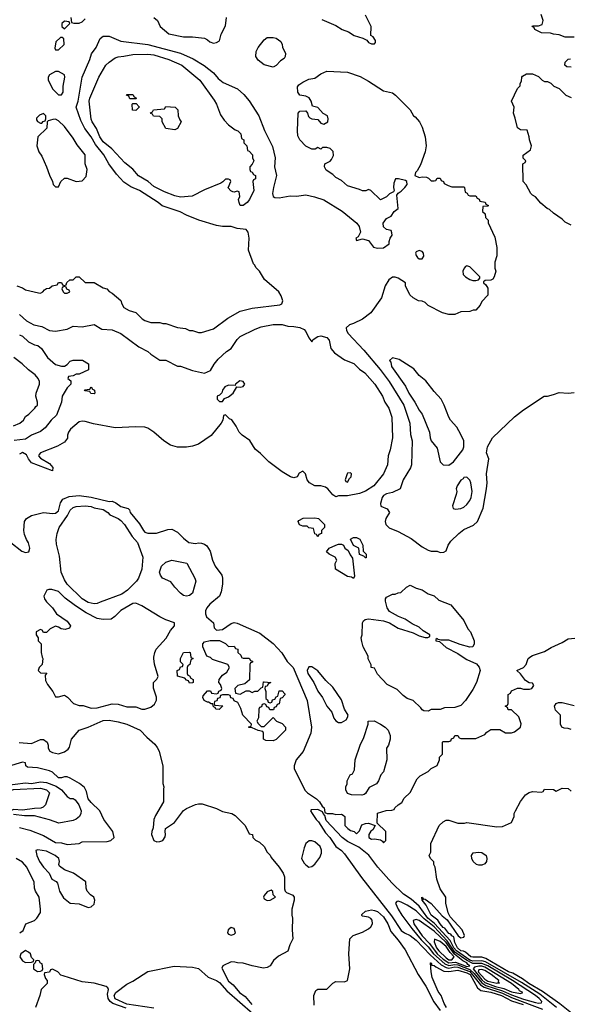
# Model space of a CAD drawing. Header units: inches. Extents: x 1793389 to 1900389, y 320802 to 470796.
# Tile 223 of 256: x 1845591 to 1849284, y 377671 to 384276. Entities that reach past the tile are written whole.
import ezdxf

# ---------------------------------------------------------------- set-up
doc = ezdxf.new("R2010")
doc.units = ezdxf.units.IN
doc.header["$MEASUREMENT"] = 0
doc.layers.add('B8347', color=7, linetype='Continuous')
doc.layers.add('B8348', color=7, linetype='Continuous')

msp = doc.modelspace()

# ---------------------------------------------------------------- linework, layer by layer
at = {"layer": 'B8347', "color": 2}
for points, elevation in [([(1845742, 380000), (1845744.7, 379990), (1845742, 379950), (1845722, 379930), (1845714, 379910), (1845730, 379894), (1845771.6, 379891.6), (1845762, 379878), (1845763.6, 379843.6), (1845776.9, 379816.9), (1845812, 379770), (1845830, 379734), (1845850, 379734), (1845890, 379744.7), (1845910.7, 379730.7), (1845952, 379690), (1845990, 379676), (1846015.3, 379675.3), (1846070, 379658), (1846110, 379658.8), (1846210, 379687.3), (1846250, 379684), (1846310, 379667.3), (1846370, 379666), (1846410, 379651.3), (1846430, 379651.3), (1846470, 379664.7), (1846494.6, 379685.4), (1846508.9, 379711.1), (1846508.7, 379731.3), (1846489, 379791), (1846488.7, 379830), (1846510, 379852), (1846519, 379870), (1846493.8, 379953.8), (1846489.6, 379990), (1846491.2, 380000)], 238), ([(1846737.8, 380000), (1846738, 379998), (1846754, 379990), (1846738, 379982), (1846732, 379950), (1846718, 379942), (1846714, 379930), (1846714, 379890), (1846718, 379878), (1846730, 379874), (1846738, 379858), (1846754, 379850), (1846754, 379830), (1846750, 379828), (1846730, 379826), (1846722, 379842), (1846710, 379846), (1846698, 379858), (1846648, 379872), (1846646, 379910), (1846662, 379918), (1846670, 379934), (1846682, 379938), (1846686, 379950), (1846668.4, 379968.4), (1846668, 379990), (1846673.2, 380000)], 234), ([(1847077.3, 380000), (1847078, 379998), (1847090, 379994), (1847130, 379994), (1847138, 379978), (1847152.7, 379972.7), (1847152.7, 379967.3), (1847138, 379962), (1847134, 379950), (1847132.7, 379847.3), (1847099.6, 379820.4), (1847054, 379810), (1847034, 379790), (1847038, 379758), (1847070, 379752), (1847110, 379774), (1847130, 379774), (1847150, 379762), (1847168, 379772), (1847187.3, 379772.7), (1847210, 379794), (1847222, 379798), (1847226, 379834), (1847230, 379834), (1847274, 379830), (1847258, 379822), (1847250, 379806), (1847238, 379802), (1847234, 379790), (1847242, 379770), (1847242, 379722), (1847252.7, 379712.7), (1847258, 379698), (1847270, 379694), (1847282, 379698), (1847287.3, 379712.7), (1847302, 379718), (1847310, 379734), (1847322, 379738), (1847330, 379774), (1847350, 379774), (1847370, 379754), (1847370, 379746), (1847350, 379726), (1847338, 379722), (1847330, 379686), (1847318, 379682), (1847310, 379666), (1847298, 379662), (1847292.7, 379647.3), (1847267.3, 379647.3), (1847262, 379662), (1847247.3, 379667.3), (1847242, 379682), (1847230, 379686), (1847218, 379682), (1847212.7, 379667.3), (1847198, 379662), (1847194, 379650), (1847192.7, 379592.7), (1847182, 379570), (1847190, 379554), (1847210, 379534), (1847230, 379534), (1847290, 379594), (1847314, 379570), (1847350, 379554), (1847374, 379530), (1847374, 379510), (1847310, 379448), (1847290, 379438), (1847240.4, 379440.4), (1847226, 379450), (1847226, 379490), (1847222, 379502), (1847190, 379508), (1847150, 379526), (1847127.3, 379527.3), (1847127.3, 379532.7), (1847142, 379538), (1847146, 379550), (1847088, 379610), (1847074.6, 379654.6), (1847054.6, 379694.6), (1847030, 379706), (1847022, 379722), (1847007.3, 379727.3), (1847002, 379742), (1846990, 379746), (1846950, 379746), (1846938, 379742), (1846932.7, 379727.3), (1846918, 379722), (1846912.7, 379707.3), (1846898, 379702), (1846894, 379690), (1846898, 379678), (1846952.7, 379672.7), (1846928.7, 379648.7), (1846906, 379650), (1846902, 379662), (1846890, 379666), (1846886, 379686), (1846874, 379686), (1846858, 379698), (1846850, 379698), (1846828.7, 379710), (1846818, 379730), (1846820.4, 379739.6), (1846850, 379774), (1846870, 379774), (1846878, 379758), (1846910, 379754), (1846922, 379758), (1846927.3, 379772.7), (1846942, 379778), (1846946, 379790), (1846936.4, 379816.4), (1846926, 379830), (1846928, 379850), (1846950, 379878), (1846980.4, 379899.6), (1846998, 379930), (1846986, 379950), (1846884, 379984), (1846870, 379998), (1846864, 380000)], 234), ([(1847365.6, 380000), (1847384, 379970), (1847424.9, 379930), (1847519.3, 379710), (1847548.2, 379530), (1847544, 379490), (1847492.8, 379367.2), (1847446, 379310), (1847431.3, 379270), (1847431.3, 379250), (1847506.4, 379106.4), (1847522, 379090), (1847582, 379050), (1847602, 379030), (1847619.6, 378999.6), (1847632, 378990), (1847638, 378958), (1847652, 378952), (1847688.9, 378951.1), (1847710, 378944.7), (1847750, 378946), (1847761, 378941), (1847770.6, 378930.6), (1847771.3, 378870), (1847790.7, 378850.7), (1847810, 378838), (1847834, 378830), (1847850, 378814), (1847870, 378834), (1847885.6, 378874.4), (1847910, 378884.7), (1847930, 378886), (1847974, 378870), (1847958.8, 378841.2), (1847946.8, 378833.2), (1847932, 378810), (1847932, 378790), (1847950, 378778), (1847970, 378781), (1848010, 378774), (1848024.7, 378764.7), (1848030, 378754), (1848046, 378770), (1848046, 378830), (1847987.3, 378887.3), (1847990, 378954), (1848048.9, 378971.1), (1848087.3, 378972.7), (1848102, 378978), (1848106, 378990), (1848128, 379010), (1848154.6, 379025.4), (1848170, 379054), (1848208.7, 379091.3), (1848256.4, 379183.6), (1848276.4, 379203.6), (1848330, 379232), (1848350, 379252), (1848390, 379274), (1848406, 379310), (1848406, 379330), (1848426, 379350), (1848426, 379430), (1848430, 379434), (1848470, 379434), (1848482, 379438), (1848487.3, 379452.7), (1848502, 379458), (1848510, 379474), (1848530, 379474), (1848538, 379458), (1848550, 379454), (1848650, 379454), (1848710, 379482), (1848723.1, 379496.9), (1848750, 379514), (1848810, 379514), (1848850, 379492), (1848890, 379492), (1848910, 379498), (1848948.7, 379530), (1848953.6, 379553.6), (1848939, 379599), (1848890, 379646), (1848867.3, 379647.3), (1848862, 379662), (1848846, 379670), (1848862, 379678), (1848866, 379690), (1848866, 379750), (1848882, 379758), (1848890, 379774), (1848930, 379791.3), (1848950, 379791.3), (1848970, 379784.7), (1849010, 379784.7), (1849026, 379790), (1849038, 379810), (1849030, 379826), (1849008.4, 379828.4), (1848983.1, 379843.1), (1848950, 379888), (1848926, 379910), (1848968.9, 379931.1), (1848988, 379950), (1849002, 379990), (1849010, 379998), (1849013, 380000)], 238), ([(1848566, 380000), (1848590, 379984), (1848654.6, 379954.6), (1848673.2, 379933.2), (1848678.8, 379910), (1848654, 379830), (1848630, 379782), (1848581, 379710), (1848550, 379675.3), (1848510, 379662), (1848439.6, 379660.4), (1848410, 379648), (1848350, 379648), (1848330, 379638), (1848300.4, 379640.4), (1848290, 379646), (1848280.4, 379660.4), (1848228.9, 379708.9), (1848190, 379722), (1848162, 379742), (1848123.1, 379783.1), (1848056.4, 379816.4), (1847990, 379886), (1847970, 379926), (1847948, 379930), (1847947.3, 379947.3), (1847928.4, 379988.4), (1847927.7, 380000)], 238), ([(1849290, 379515.3), (1849270, 379522), (1849243.1, 379523.1), (1849228, 379530), (1849218, 379550), (1849218, 379610), (1849184.7, 379644.7), (1849178, 379670), (1849188, 379690), (1849203.7, 379696.3), (1849230, 379695.5), (1849310, 379675.8)], 234), ([(1845587.1, 379427.1), (1845670, 379421), (1845730, 379446.8), (1845750, 379446.8), (1845774.8, 379430), (1845781, 379410), (1845781, 379390), (1845792, 379370), (1845810, 379361), (1845850, 379351.3), (1845890, 379364.7), (1845916.5, 379383.5), (1845924.7, 379395.3), (1845939, 379450), (1845989, 379510), (1846050, 379530.4), (1846150, 379574), (1846190, 379577.3), (1846250, 379566.8), (1846310, 379550.7), (1846398, 379510), (1846442.5, 379462.5), (1846495.9, 379415.9), (1846513.7, 379393.7), (1846526, 379370), (1846551.6, 379268.4), (1846551.6, 379151.6), (1846558, 379130), (1846554, 379114), (1846554, 379030), (1846502, 378938), (1846491.3, 378910), (1846485.4, 378854.6), (1846476, 378830), (1846474.8, 378810), (1846490.8, 378770.8), (1846510, 378761), (1846530, 378762.8), (1846550, 378771), (1846566.3, 378793.7), (1846569.3, 378810), (1846565.2, 378830), (1846569.4, 378850.6), (1846629, 378890), (1846689.4, 378970.6), (1846710, 378984.7), (1846770, 379011), (1846790, 379016), (1846815.3, 379015.3), (1846910, 378984.7), (1846950, 378964.7), (1847014, 378950), (1847036.9, 378936.9), (1847102, 378870), (1847130, 378814), (1847152, 378810), (1847154, 378790), (1847171.6, 378771.6), (1847199.8, 378759.8), (1847231.3, 378730), (1847251.1, 378691.1), (1847270, 378672), (1847276.9, 378656.9), (1847330, 378592), (1847358, 378550), (1847366, 378526), (1847366, 378446), (1847371.1, 378431.1), (1847381, 378421), (1847423.6, 378403.6), (1847430.9, 378390.9), (1847431, 378370), (1847416, 378310), (1847416, 378270), (1847421, 378250), (1847418, 378170), (1847422, 378110), (1847402, 378070), (1847390, 378028), (1847325.4, 377994.6), (1847294, 377966), (1847270.5, 377929.5), (1847250, 377919), (1847225.4, 377914.6), (1847149.2, 377929.2), (1847090, 377948), (1847051.6, 377948.4), (1847034.6, 377954.6), (1847010, 377955.3), (1846954, 377930), (1846945.4, 377914.6), (1846990, 377827.3), (1847021.4, 377801.4), (1847065.5, 377750), (1847102.9, 377722.9), (1847148.4, 377670)], 234), ([(1845590, 378857), (1845659.1, 378839.1), (1845750, 378804.5), (1845830, 378756), (1845870, 378753.2), (1845910, 378744), (1845990, 378749), (1846010, 378762), (1846176.8, 378763.2), (1846202, 378770), (1846224.7, 378790), (1846214.8, 378830), (1846154.8, 378910), (1846128.4, 378968.4), (1846070, 379024), (1846050.7, 379050), (1846038, 379098), (1846024.9, 379124.9), (1845992.2, 379152.2), (1845928.3, 379188.3), (1845910, 379196.3), (1845890, 379198), (1845870, 379190.7), (1845850, 379190.8), (1845810, 379227.3), (1845790, 379237.3), (1845710, 379258), (1845642.8, 379262.8), (1845631.3, 379271.3), (1845630, 379292), (1845610, 379296), (1845512.9, 379267.1)], 230), ([(1845490, 379138.8), (1845630, 379156.5), (1845670, 379153.4), (1845730, 379163.6), (1845770, 379159), (1845835.3, 379135.3), (1845870.2, 379110.2), (1845910, 379064.9), (1845930, 379050.6), (1845950, 379050.6), (1845963.1, 379043.1), (1845988.2, 379010), (1846002.8, 378970), (1846001, 378950), (1845991.3, 378930), (1845970, 378914), (1845950, 378905.2), (1845853.7, 378886.3), (1845790, 378909.2), (1845690, 378936.3), (1845623.6, 378936.4), (1845550, 378944.8)], 226), ([(1849292.3, 377612.3), (1849214.4, 377674.4), (1849096.5, 377756.5), (1849006.2, 377810), (1848963, 377843), (1848899, 377879.1), (1848869.7, 377890), (1848717.9, 377977.9), (1848690, 377986.6), (1848630, 377986.3), (1848616, 377990), (1848579.9, 378019.9), (1848567.2, 378027.2), (1848548.8, 378030), (1848526, 378050), (1848510, 378086), (1848503.2, 378123.2), (1848490, 378129.6), (1848482, 378142), (1848470, 378146.6), (1848442, 378182), (1848430, 378187.4), (1848409.8, 378210), (1848395.4, 378235.4), (1848349.8, 378270), (1848316.3, 378336.3), (1848289.4, 378370), (1848288, 378390), (1848294, 378386), (1848294, 378374), (1848301.2, 378378.8), (1848310, 378377.3), (1848350, 378347.3), (1848423.8, 378263.8), (1848457.3, 378237.3), (1848532, 378130), (1848550, 378118), (1848570, 378122), (1848573.6, 378133.6), (1848558, 378170), (1848479, 378259), (1848465.2, 378285.2), (1848449.3, 378349.3), (1848448, 378390), (1848410, 378446), (1848388.7, 378510), (1848378, 378590), (1848368, 378610), (1848367.3, 378627.3), (1848346, 378650), (1848338, 378670), (1848347.3, 378692.7), (1848349.2, 378750), (1848405.2, 378870), (1848430, 378896), (1848450, 378906), (1848470, 378906), (1848530, 378886.8), (1848573.2, 378886.8), (1848590, 378891.3), (1848790, 378861), (1848830, 378864.7), (1848888.4, 378891.6), (1848908, 378930), (1848908, 378950), (1848915.3, 378970), (1848949.1, 379030.9), (1848983.1, 379076.9), (1849008.4, 379091.6), (1849030, 379098), (1849090, 379094), (1849102, 379098), (1849110, 379114), (1849170, 379112), (1849190, 379102), (1849230, 379122), (1849270, 379118), (1849290, 379102)], 234), ([(1849190.9, 377650), (1849078.3, 377738.3), (1848956.5, 377816.5), (1848715.2, 377955.2), (1848690, 377963.4), (1848630, 377961.2), (1848610, 377967.4), (1848519.4, 378030), (1848502.8, 378050), (1848478.3, 378098.3), (1848373.8, 378213.8), (1848328.3, 378250), (1848270, 378328.6), (1848215.4, 378375.4), (1848166, 378410), (1848085.9, 378485.9), (1847992.7, 378590), (1847932.1, 378672.1), (1847865.6, 378725.6), (1847790, 378762.7), (1847754, 378790), (1847645.2, 378905.2), (1847638, 378938), (1847626, 378950), (1847622, 378962), (1847590, 378978), (1847544.7, 378975.3), (1847542, 378970), (1847552, 378950), (1847578, 378910), (1847594.8, 378894.8), (1847641.4, 378821.4), (1847670.8, 378790.8), (1847710.6, 378730.6), (1847750, 378702.8), (1847770, 378681), (1847882.3, 378522.3), (1848083.6, 378263.6), (1848150, 378166.8), (1848170.6, 378150.6), (1848210, 378133.4), (1848250, 378101.7), (1848343.5, 378003.5), (1848416.9, 377936.9), (1848450, 377917.8), (1848470, 377914.4), (1848510, 377921.7), (1848530, 377920.3), (1848610, 377890.1), (1848681, 377801), (1848705.1, 377785.1), (1848830, 377745.7), (1848890, 377716.2), (1849098.1, 377638.1)], 238), ([(1845590.4, 378149.6), (1845614.6, 378165.4), (1845630.8, 378210), (1845690, 378234), (1845706, 378250), (1845730, 378288), (1845731, 378310), (1845720.7, 378390), (1845697.3, 378430), (1845690.7, 378450), (1845686.8, 378490), (1845639.1, 378590), (1845610, 378624), (1845566.8, 378650)], 230), ([(1847565.2, 377665.2), (1847564, 377730), (1847576.4, 377763.6), (1847590, 377772), (1847650, 377772), (1847690, 377812), (1847710, 377824.7), (1847770, 377821), (1847789, 377831), (1847804, 377910), (1847797.2, 378010), (1847804, 378110), (1847826.8, 378133.2), (1847890, 378154.9), (1847930, 378176.5), (1847946, 378190), (1847956.3, 378210), (1847954.5, 378234.5), (1847946.2, 378246.2), (1847930, 378256), (1847890, 378262), (1847886, 378266), (1847886.3, 378273.7), (1847910, 378296), (1847950, 378304.7), (1847970, 378301), (1847990, 378294), (1848030, 378258.4), (1848059.5, 378210), (1848079, 378159), (1848130, 378102.4), (1848175.9, 378035.9), (1848264.2, 377870), (1848313.6, 377793.6), (1848367.6, 377687.6), (1848410.4, 377630.4)], 234), ([(1848452.8, 377650), (1848436.6, 377676.6), (1848416.9, 377730), (1848397.8, 377757.8), (1848358, 377850), (1848349.7, 377890), (1848346, 377950), (1848350.4, 377950), (1848354.4, 377934.4), (1848370, 377932.4), (1848381.8, 377921.8), (1848434.5, 377894.5), (1848470, 377891.4), (1848530, 377901.1), (1848590, 377882.2), (1848611.5, 377870), (1848661.4, 377781.4), (1848684.4, 377764.4), (1848750, 377752.8), (1848823.1, 377730), (1848890, 377694.4), (1848967.6, 377670)], 234), ([(1846305, 377645), (1846216.3, 377676.3), (1846196.4, 377690), (1846183.1, 377710), (1846180.1, 377739.9), (1846186, 377770), (1846181.2, 377781.2), (1846169.5, 377789.5), (1846090, 377812.7), (1846010, 377821.2), (1845882, 377862), (1845867.3, 377867.3), (1845846, 377890), (1845810, 377906), (1845798, 377902), (1845790, 377886), (1845758, 377882), (1845754, 377870), (1845763.6, 377843.6), (1845774, 377830), (1845774, 377810), (1845734, 377770), (1845726, 377730), (1845697.3, 377650)], 234), ([(1846490, 377644.5), (1846310, 377671.8), (1846230, 377707.7), (1846223.1, 377730), (1846235.8, 377750), (1846310, 377806.5), (1846350, 377826.9), (1846450, 377890.3), (1846626.4, 377926.4), (1846750, 377920.5), (1846790, 377910.8), (1846854.2, 377854.2), (1846910, 377831.7), (1846930, 377818), (1846980.5, 377760.5), (1847153.7, 377610)], 230)]:
    msp.add_lwpolyline(points, dxfattribs=dict(at, elevation=elevation))
for points, elevation in [([(1847550, 379936), (1847530, 379934), (1847518.8, 379910), (1847524, 379890), (1847562.8, 379830), (1847590, 379771.3), (1847621, 379730), (1847651.3, 379670), (1847684.7, 379630), (1847698, 379590), (1847710, 379572), (1847730, 379562), (1847750, 379562), (1847780.4, 379579.6), (1847790, 379594), (1847793.2, 379610), (1847768.7, 379650), (1847750, 379714), (1847690, 379799.3), (1847643.3, 379843.3), (1847590, 379909.2)], 242), ([(1847885.4, 379074.6), (1847815.3, 379075.3), (1847790, 379086), (1847778, 379110), (1847778, 379130), (1847788, 379150), (1847788, 379170), (1847808, 379210), (1847822, 379218), (1847836, 379244), (1847840.9, 379310), (1847874, 379410), (1847899.3, 379460.7), (1847928.7, 379550), (1847928, 379570), (1847967.3, 379572.7), (1848010, 379551.3), (1848042, 379530), (1848062, 379510), (1848075.3, 379475.3), (1848076, 379450), (1848064.7, 379410), (1848051.6, 379388.4), (1848052, 379310), (1848031.3, 379230), (1848012, 379210), (1847998, 379170), (1847984.7, 379150), (1847935.3, 379124.7), (1847910, 379086), (1847902, 379078)], 238), ([(1845610, 378972.9), (1845550, 378978.2), (1845390, 378905.5), (1845365.7, 378905.7), (1845347.6, 378927.6), (1845365.1, 378970), (1845443.9, 379056.1), (1845510, 379098.5), (1845550, 379111), (1845730, 379120.3), (1845770.8, 379110), (1845790.6, 379090), (1845763.1, 379010), (1845747.4, 378992.6), (1845732.7, 378987.2), (1845690, 378985.6)], 222), ([(1847550, 378768.7), (1847531.6, 378768.4), (1847510.9, 378749.1), (1847498.8, 378721.2), (1847481, 378650), (1847498, 378618), (1847510, 378606), (1847530, 378591), (1847550, 378596), (1847570, 378611), (1847603.7, 378656.3), (1847614.6, 378685.4), (1847614.6, 378705.4), (1847605.2, 378730), (1847570, 378762)], 238), ([(1845711.6, 378708.4), (1845698, 378702), (1845704.9, 378670), (1845723.8, 378630), (1845750.6, 378590), (1845787.3, 378550), (1845806, 378510), (1845835.3, 378495.3), (1845843.5, 378483.5), (1845857.6, 378430), (1845884.4, 378384.4), (1845930, 378350.7), (1845990, 378346), (1846050, 378321), (1846070, 378326), (1846090, 378342), (1846095.3, 378370), (1846088, 378390), (1846065.6, 378405.6), (1846044, 378430), (1846037.2, 378450), (1846033.2, 378493.2), (1845951.5, 378551.5), (1845890, 378573.2), (1845858.6, 378598.6), (1845852.7, 378610), (1845858, 378630), (1845852, 378650), (1845829.2, 378670), (1845770, 378698.4)], 234), ([(1848670, 378603.7), (1848655.3, 378610), (1848633.2, 378630), (1848623.7, 378650), (1848621.2, 378670), (1848632.9, 378687.1), (1848667.5, 378692.5), (1848690, 378690.5), (1848718.8, 378670), (1848724.9, 378650), (1848720.5, 378630), (1848710, 378613.2), (1848690, 378603.7)], 230), ([(1847277.2, 378437.2), (1847250, 378426), (1847230, 378402), (1847225.5, 378390), (1847230, 378378), (1847250, 378366.8), (1847270, 378370.8), (1847306, 378390), (1847290, 378406), (1847288.9, 378428.9)], 234), ([(1848130, 378362.7), (1848119.6, 378360.4), (1848111, 378350), (1848128.7, 378310), (1848154, 378270), (1848219.7, 378179.7), (1848283.8, 378103.8), (1848330, 378057.4), (1848366.1, 378010), (1848442.3, 377942.3), (1848470, 377931.8), (1848510, 377938.1), (1848530, 377935.4), (1848610, 377904.4), (1848638.3, 377878.3), (1848690, 377814.6), (1848717.2, 377797.2), (1848830, 377761.2), (1848890, 377733.8), (1848970, 377705.9), (1849050, 377682.3), (1849070, 377678.3), (1849090, 377681), (1849092.8, 377690), (1849075.6, 377710), (1849049.7, 377730), (1848895.9, 377830), (1848730, 377929.4), (1848690, 377945.2), (1848630, 377943.9), (1848586.5, 377966.5), (1848510, 378021.7), (1848457.7, 378097.7), (1848370, 378190.5), (1848303.5, 378243.5), (1848250, 378297.7), (1848190, 378336.9), (1848150, 378355.6)], 242), ([(1848250, 378240.5), (1848230, 378234), (1848235.3, 378210), (1848291.1, 378130), (1848339.3, 378079.3), (1848390, 378010.1), (1848430, 377973.2), (1848470, 377948.8), (1848513.7, 377953.7), (1848590, 377924.9), (1848609.7, 377930), (1848597.3, 377937.3), (1848589.8, 377950), (1848563.8, 377963.8), (1848507.4, 378007.4), (1848450, 378084.9), (1848370, 378162.3), (1848270, 378233.5)], 246), ([(1847010, 378186), (1846988.2, 378171.8), (1846984.9, 378150), (1846990, 378141), (1847010, 378134), (1847030, 378140.7), (1847037, 378150), (1847030, 378179)], 234), ([(1848372.7, 378107.3), (1848370.7, 378089.3), (1848386.7, 378050), (1848401.5, 378030), (1848450, 377981.9), (1848470, 377969.1), (1848490, 377969.6), (1848503.7, 377990), (1848477.8, 378017.9), (1848450, 378059), (1848410, 378091.4)], 250), ([(1845630, 378033.2), (1845598, 378010), (1845592, 377990), (1845610, 377962), (1845630, 377952), (1845670, 377954), (1845682, 377958), (1845686, 377970), (1845670, 377986), (1845662, 378010), (1845650, 378022)], 234), ([(1845710, 377966), (1845698, 377962), (1845694, 377950), (1845682, 377938), (1845682, 377910), (1845710, 377892), (1845730, 377894), (1845742, 377898), (1845746, 377910), (1845742, 377942), (1845730, 377946), (1845722, 377962)], 234), ([(1848690, 377927.8), (1848670, 377927.5), (1848640.3, 377919.7), (1848631.1, 377910), (1848690, 377835.3), (1848710, 377816.6), (1848781.5, 377790), (1848836.8, 377776.8), (1848890, 377754.3), (1848950, 377743.7), (1848965.2, 377750), (1848942, 377762), (1848938.7, 377770), (1848889.8, 377810), (1848710, 377921.3)], 246), ([(1848690, 377904.5), (1848670, 377903), (1848665.5, 377890), (1848710, 377839), (1848730, 377827.4), (1848790, 377813), (1848796, 377816), (1848808, 377812), (1848802.7, 377822.7), (1848805.1, 377830), (1848753.1, 377870), (1848710, 377897.5)], 250)]:
    msp.add_lwpolyline(points, close=True, dxfattribs=dict(at, elevation=elevation))
at = {"layer": 'B8348', "color": 2}
for points, elevation in [([(1845934, 384290), (1845938, 384258), (1845952.7, 384252.7), (1845990, 384252), (1846010, 384262), (1846030, 384282)], 246), ([(1846491, 384291), (1846514, 384270), (1846532, 384230), (1846590, 384181), (1846690, 384161), (1846750, 384161), (1846831.1, 384151.1), (1846850, 384142), (1846866.4, 384126.4), (1846890, 384118), (1846910, 384122), (1846930, 384134), (1846942, 384178), (1846970, 384234), (1846978, 384290)], 246), ([(1847616.9, 384276.9), (1847710, 384238), (1847754, 384210), (1847795.3, 384195.3), (1847834, 384170), (1847891.6, 384151.6), (1847918, 384138), (1847930, 384122), (1847950, 384114), (1847970, 384114), (1847976.4, 384123.6), (1847976.4, 384136.4), (1847962, 384162), (1847946, 384170), (1847948, 384230), (1847910, 384306)], 246), ([(1849310, 384159), (1849250, 384159), (1849210, 384174), (1849170, 384178), (1849150, 384186), (1849090, 384188), (1849046, 384210), (1849042, 384222), (1849028, 384230), (1849030, 384234), (1849070, 384234), (1849095.3, 384244.7), (1849102, 384270), (1849088.7, 384310)], 242), ([(1845571.6, 382491.6), (1845610, 382478), (1845630, 382464.7), (1845716.4, 382443.6), (1845730, 382442), (1845746, 382450), (1845756.4, 382463.6), (1845770, 382472), (1845790, 382474), (1845808.4, 382491.6), (1845842, 382498), (1845850, 382514), (1845870, 382514), (1845878, 382498), (1845890, 382494), (1845902, 382498), (1845907.3, 382512.7), (1845926, 382530), (1845950, 382532), (1845970, 382551.3), (1845990, 382552), (1846030, 382512), (1846090, 382512), (1846150, 382478), (1846174, 382470), (1846191.6, 382451.6), (1846210, 382442), (1846270, 382392), (1846276, 382370), (1846290, 382346), (1846324.5, 382324.5), (1846370, 382312), (1846412, 382270), (1846430, 382258), (1846470, 382244.7), (1846530, 382244.7), (1846550, 382238), (1846570, 382238), (1846650, 382211.3), (1846703.6, 382203.6), (1846730, 382192), (1846750, 382191.3), (1846790, 382178), (1846810, 382178), (1846890, 382202.8), (1846986.8, 382273.2), (1847070, 382320.7), (1847150, 382342), (1847336.5, 382363.5), (1847348, 382370), (1847355.3, 382390), (1847344.7, 382424.7), (1847328.7, 382450), (1847233.6, 382533.6), (1847198, 382590), (1847174, 382614), (1847168, 382630), (1847159, 382639), (1847125.2, 382730), (1847129, 382810), (1847122, 382850), (1847110, 382868), (1847050, 382875.3), (1847010, 382889.2), (1846950, 382889.4), (1846910, 382896), (1846791.9, 382931.9), (1846710, 382963.7), (1846667.2, 382987.2), (1846547.2, 383027.2), (1846519, 383050), (1846393.2, 383130), (1846335.6, 383155.6), (1846290, 383186.6), (1846240.6, 383240.6), (1846188.4, 383308.4), (1846154.5, 383370), (1846099.5, 383439.5), (1846070, 383489.2), (1846026.5, 383546.5), (1846000.1, 383600.1), (1845969.6, 383690), (1845982.4, 383730), (1846009.6, 383890.4), (1846060.9, 384010), (1846072.5, 384047.5), (1846104, 384090), (1846129.5, 384150.5), (1846150, 384166), (1846190, 384164.7), (1846270, 384131), (1846450.4, 384110.4), (1846670, 384052), (1846753.8, 384013.8), (1846827.9, 383967.9), (1846890, 383918.8), (1846922, 383882), (1846955.2, 383855.2), (1847052.1, 383812.1), (1847094.6, 383774.6), (1847130, 383730.8), (1847195.5, 383630), (1847233.2, 383533.2), (1847286.2, 383426.2), (1847304.9, 383350), (1847300.5, 383290), (1847314, 383230), (1847293.4, 383150), (1847287.3, 383110), (1847290.9, 383090.9), (1847302.8, 383082.8), (1847330, 383080.7), (1847404.8, 383095.2), (1847446.8, 383093.2), (1847510, 383100.7), (1847568, 383088), (1847630, 383067.3), (1847752.5, 382992.5), (1847850.8, 382910), (1847867.9, 382887.9), (1847877.3, 382850), (1847859.8, 382820.2), (1847844.7, 382810), (1847850, 382794), (1847890, 382806), (1847930, 382794), (1847964.7, 382750), (1847990, 382742.8), (1848030, 382744.7), (1848068, 382772), (1848068, 382788), (1848075.3, 382810), (1848088, 382830), (1848087.3, 382847.3), (1848082, 382862), (1848050, 382868), (1848030, 382886), (1848028.7, 382910), (1848050, 382942), (1848082, 382958), (1848102, 382990), (1848128, 383010), (1848120.2, 383099.8), (1848128, 383112), (1848150, 383126), (1848174, 383150), (1848188.7, 383170), (1848188, 383190), (1848177.2, 383197.2), (1848131.6, 383208.4), (1848112, 383208), (1848099.6, 383180.4), (1848098, 383150), (1848102, 383130), (1848098, 383122), (1848070, 383108.7), (1848050, 383088.7), (1848010, 383068), (1847946, 383130), (1847930, 383138), (1847911.6, 383128.4), (1847890, 383128), (1847870, 383138), (1847790, 383162), (1847750, 383198), (1847710, 383218), (1847690, 383238), (1847645.6, 383265.6), (1847635.3, 383290), (1847638, 383310), (1847672, 383328), (1847682, 383338), (1847694.6, 383365.4), (1847692.7, 383392.7), (1847672.3, 383412.3), (1847650, 383419.3), (1847622, 383418), (1847610, 383408), (1847590, 383418), (1847571.6, 383408.4), (1847550, 383408), (1847510, 383428.7), (1847469, 383470), (1847457.2, 383497.2), (1847454, 383530), (1847458, 383650), (1847470, 383662), (1847510, 383664.7), (1847521, 383650), (1847527.3, 383627.3), (1847536.8, 383616.8), (1847550, 383610.7), (1847590, 383606), (1847610, 383581), (1847630, 383574.8), (1847657.2, 383590), (1847659.5, 383610), (1847654.5, 383630), (1847627, 383647), (1847590, 383686), (1847555.5, 383695.5), (1847544.5, 383730), (1847531.5, 383751.5), (1847510, 383762), (1847469.5, 383769.5), (1847457.2, 383790), (1847454.6, 383825.4), (1847462, 383838), (1847490, 383858), (1847530, 383876), (1847570, 383884.7), (1847610, 383912), (1847650, 383931.3), (1847790, 383924.7), (1847874.4, 383894.4), (1847930, 383864.7), (1848030, 383798), (1848090, 383784.7), (1848112, 383770), (1848210, 383672), (1848231.6, 383631.6), (1848243.6, 383623.6), (1848272, 383590), (1848290, 383554), (1848311.3, 383490), (1848316, 383430), (1848310.8, 383390), (1848278, 383302), (1848257.3, 383262.7), (1848246, 383250), (1848242, 383230), (1848270, 383218), (1848290, 383222), (1848319.6, 383219.6), (1848332.7, 383212.7), (1848350, 383194), (1848370, 383194), (1848382, 383198), (1848390, 383214), (1848410, 383214), (1848418, 383198), (1848434, 383190), (1848438, 383178), (1848463.6, 383163.6), (1848490, 383154), (1848570, 383154), (1848574, 383150), (1848578, 383118), (1848592.7, 383112.7), (1848598, 383098), (1848610, 383094), (1848650, 383094), (1848658, 383078), (1848672.7, 383072.7), (1848678, 383058), (1848712.7, 383052.7), (1848718, 383038), (1848734, 383030), (1848730, 383026), (1848698, 383022), (1848694, 382990), (1848712.7, 382972.7), (1848714, 382950), (1848732, 382932), (1848732.7, 382912.7), (1848776.9, 382816.9), (1848791.6, 382748.4), (1848791.6, 382691.6), (1848778, 382650), (1848778, 382610), (1848784.7, 382590), (1848772, 382550), (1848763.6, 382536.4), (1848750, 382528), (1848712.7, 382527.3), (1848702, 382518), (1848702, 382510), (1848716.9, 382496.9), (1848730, 382474), (1848731.6, 382428.4), (1848690, 382386), (1848679.8, 382360.2), (1848650, 382328), (1848632.7, 382327.3), (1848610, 382318), (1848550, 382315.3), (1848510, 382298), (1848470, 382298), (1848426, 382310), (1848330, 382358), (1848310, 382378), (1848290, 382388), (1848266, 382390), (1848229.1, 382409.1), (1848208, 382430), (1848178, 382490), (1848178, 382510), (1848130, 382542), (1848110, 382548.7), (1848090, 382548.7), (1848066, 382530), (1848042.8, 382490), (1848017.3, 382410), (1847946.8, 382310), (1847890, 382267), (1847830, 382238), (1847802, 382230), (1847781, 382210), (1847782.8, 382190), (1847794.8, 382170), (1847899.9, 382059.9), (1848008.9, 381928.9), (1848068, 381850), (1848168, 381690), (1848207.7, 381570), (1848212.8, 381492.8), (1848224, 381450), (1848218, 381290), (1848211.3, 381270), (1848162.8, 381190), (1848142, 381130), (1848090, 381105.2), (1848050, 381096), (1848030, 381084), (1848020.7, 381070), (1848011.3, 381030), (1848012, 381012), (1848055.3, 380995.3), (1848071.3, 380971.3), (1848046, 380930), (1848041, 380910), (1848046, 380890), (1848067.9, 380867.9), (1848130, 380842.8), (1848215.9, 380795.9), (1848290, 380741), (1848330, 380718), (1848350, 380711.3), (1848390, 380711.3), (1848410, 380702), (1848436.4, 380703.6), (1848450, 380712), (1848464, 380750), (1848483.2, 380776.8), (1848535.3, 380830), (1848570, 380856), (1848635.5, 380884.5), (1848662, 380910), (1848700.2, 380999.8), (1848720.9, 381130), (1848725.2, 381170), (1848721.2, 381230), (1848738, 381330), (1848722, 381370), (1848729.2, 381410), (1848762.7, 381470), (1848910, 381611), (1848970, 381658), (1849109.3, 381750.7), (1849130, 381751), (1849170, 381761), (1849210, 381776), (1849270, 381771), (1849310, 381774.8)], 242), ([(1849290, 383958), (1849260.4, 383960.4), (1849248, 383970), (1849249, 383991), (1849270, 384012), (1849286, 384014)], 242), ([(1849290, 382898), (1849250, 382918), (1849230, 382938), (1849170, 382978), (1849143.1, 383003.1), (1849128, 383010), (1849085.6, 383045.6), (1849050, 383088), (1849030, 383098), (1849018, 383110), (1848988.4, 383168.4), (1848968, 383190), (1848966, 383310), (1848982, 383318), (1848986, 383330), (1848967.3, 383347.3), (1848967.3, 383367.3), (1849016, 383404), (1849024, 383430), (1849009, 383470), (1849008.7, 383490), (1848995.3, 383535.3), (1848950, 383538), (1848928.7, 383550), (1848914.6, 383614.6), (1848902, 383650), (1848908, 383690), (1848888.7, 383730), (1848930, 383814), (1848947.3, 383832.7), (1848947.3, 383847.3), (1848956.4, 383863.6), (1848958, 383890), (1848963.1, 383896.9), (1848990, 383912), (1849030, 383912), (1849070, 383894), (1849094, 383870), (1849110, 383862), (1849130, 383862), (1849154, 383850), (1849174, 383830), (1849210, 383814), (1849254, 383770), (1849290, 383754)], 242), ([(1845590, 382298.8), (1845635.9, 382255.9), (1845684.7, 382230), (1845738.8, 382218.8), (1845790, 382190.8), (1845830, 382186), (1845910, 382201), (1845950, 382221), (1846010, 382214.8), (1846090, 382231), (1846140.7, 382200.7), (1846210, 382196), (1846270, 382170.8), (1846390, 382081), (1846450, 382051.3), (1846470, 382031.3), (1846530, 381992), (1846571.1, 381991.1), (1846650, 381952), (1846670, 381951.3), (1846750, 381922), (1846830, 381904.7), (1846870, 381922), (1846894.6, 381965.4), (1846922, 381998), (1846978, 382050), (1847009.1, 382070.9), (1847048.7, 382130), (1847070, 382151), (1847170, 382201), (1847210, 382214.8), (1847290, 382230.8), (1847350, 382230.8), (1847390, 382221), (1847430, 382218.8), (1847470, 382210.8), (1847497.5, 382197.5), (1847510, 382184.7), (1847530, 382142), (1847550, 382114), (1847558, 382130), (1847590, 382151), (1847610, 382156), (1847650, 382144.7), (1847667.1, 382127.1), (1847677, 382070), (1847701, 382041), (1847770, 381993.4), (1847831.3, 381970), (1847870, 381931.3), (1847906.4, 381906.4), (1847972.1, 381832.1), (1848024, 381750), (1848038.8, 381710), (1848066.8, 381670), (1848087.3, 381610), (1848090.6, 381470), (1848076, 381390), (1848062.8, 381350), (1848057.3, 381290), (1848030.4, 381229.6), (1847966, 381150), (1847910, 381113.2), (1847870, 381097.2), (1847790, 381082), (1847730, 381082), (1847710, 381075.3), (1847690, 381088.7), (1847657.2, 381130), (1847641.2, 381141.2), (1847610, 381149.4), (1847570, 381149.2), (1847534, 381170), (1847519, 381190), (1847508, 381230), (1847490, 381248), (1847465.4, 381234.6), (1847451.1, 381208.9), (1847430, 381202), (1847408, 381210), (1847350, 381244), (1847262, 381310), (1847206.3, 381366.3), (1847170, 381395.3), (1847133.2, 381453.2), (1847082, 381490), (1847062, 381510), (1847042, 381550), (1847012.9, 381592.9), (1846998, 381598), (1846970, 381626), (1846958, 381622), (1846954, 381590), (1846942, 381570), (1846873.7, 381486.3), (1846790, 381428.7), (1846750, 381415.3), (1846708.9, 381408.9), (1846650, 381409), (1846602, 381422), (1846558, 381450), (1846490, 381508.7), (1846450, 381535.3), (1846430, 381542), (1846370, 381545.2), (1846230, 381538), (1846084.8, 381564.8), (1846030, 381581.2), (1846010, 381584), (1845990, 381579), (1845931.3, 381530), (1845918, 381510), (1845911.3, 381490), (1845910.7, 381469.3), (1845890, 381442), (1845844.5, 381415.5), (1845730.5, 381369.5), (1845720.9, 381359.1), (1845716.3, 381350), (1845730, 381334), (1845790, 381299.5), (1845812.9, 381272.9), (1845810.2, 381249.8), (1845670, 381304.4), (1845649.7, 381330), (1845636.2, 381356.2), (1845610, 381371.8), (1845590, 381360.9)], 238), ([(1845590, 382162), (1845610, 382154), (1845650, 382114), (1845690, 382094.8), (1845711.3, 382090), (1845736, 382070), (1845778, 382010), (1845830, 381962.8), (1845870, 381951), (1845890, 381951.3), (1845910, 381962), (1845930, 381984.7), (1845950, 381991), (1846011.1, 381991.1), (1846052.7, 381967.3), (1846052, 381928), (1845990, 381898), (1845970, 381898), (1845950, 381886), (1845918, 381882), (1845914, 381870), (1845932.7, 381852.7), (1845934, 381830), (1845910, 381806), (1845876, 381750), (1845870.8, 381710), (1845836.7, 381623.3), (1845801, 381590), (1845761.4, 381538.6), (1845730, 381513.2), (1845670, 381489.2), (1845630, 381461.2), (1845552.5, 381452.5)], 234), ([(1845550, 381552.3), (1845591, 381570), (1845616, 381590), (1845630, 381615.3), (1845651.3, 381630), (1845691.3, 381670), (1845698, 381682), (1845710.8, 381690), (1845711, 381710), (1845699.1, 381750), (1845700.4, 381770), (1845723, 381830), (1845724, 381850), (1845714.8, 381870), (1845694.6, 381894.6), (1845650, 381926.8), (1845608, 381968), (1845550.9, 382010.9)], 230), ([(1845531.3, 380770), (1845604.7, 380710), (1845630, 380701), (1845652.9, 380707.1), (1845659, 380730), (1845650, 380766), (1845635.3, 380790), (1845623.1, 380823.1), (1845618, 380850), (1845622, 380910), (1845635.3, 380930), (1845669.5, 380950.5), (1845749.3, 380970.7), (1845810, 380962.8), (1845830, 380964.9), (1845850, 380981), (1845864.5, 381035.5), (1845880.5, 381059.5), (1845923, 381077), (1845990, 381084.6), (1846070, 381074), (1846190, 381044.9), (1846210, 381045.5), (1846235.8, 381035.8), (1846270, 381010.7), (1846317.3, 380997.3), (1846327.1, 380987.1), (1846331, 380970), (1846394.7, 380894.7), (1846420.7, 380850), (1846430, 380838.8), (1846450, 380830.8), (1846508.4, 380831.6), (1846584.1, 380855.9), (1846610, 380859.1), (1846650, 380837.3), (1846690, 380797.3), (1846726, 380770), (1846770, 380762.8), (1846790, 380766.8), (1846810, 380764), (1846830, 380758), (1846846.6, 380746.6), (1846868, 380710), (1846882.8, 380650), (1846901, 380610), (1846946, 380550), (1846951, 380530), (1846950.8, 380490), (1846941.4, 380438.6), (1846930.6, 380409.4), (1846865.1, 380354.9), (1846844.9, 380330), (1846836.3, 380310), (1846836.3, 380290), (1846844, 380270), (1846890, 380230.8), (1846895.6, 380195.6), (1846910, 380182), (1846950, 380186), (1847010, 380226.4), (1847030, 380233), (1847050, 380228.2), (1847201.7, 380161.7), (1847290.4, 380090.4), (1847348.3, 380028.3), (1847365.6, 380000)], 238), ([(1846491.2, 380000), (1846496.2, 380030), (1846506.6, 380053.4), (1846572.1, 380127.9), (1846602.4, 380177.6), (1846628.7, 380210), (1846628, 380230), (1846570, 380249.3), (1846529.6, 380269.6), (1846410, 380345.2), (1846370, 380361.2), (1846350, 380359), (1846270, 380313.2), (1846228.3, 380271.7), (1846204.9, 380255.1), (1846150, 380251.8), (1846110, 380258.7), (1846037.4, 380297.4), (1845964.4, 380344.4), (1845896.1, 380396.1), (1845850, 380439.5), (1845806.8, 380453.2), (1845786, 380454), (1845771.6, 380448.4), (1845752, 380410), (1845758, 380390), (1845771.3, 380370), (1845811, 380330), (1845838, 380290), (1845910, 380241), (1845931, 380210), (1845924.7, 380195.3), (1845894.4, 380185.6), (1845869.2, 380189.2), (1845850, 380202), (1845830, 380208), (1845794, 380190), (1845770, 380166), (1845750, 380166), (1845742, 380182), (1845730, 380186), (1845702, 380170), (1845702, 380150), (1845714, 380130), (1845714, 380110), (1845734, 380090), (1845734, 380030), (1845742, 380000)], 238), ([(1847927.7, 380000), (1847927.3, 380007.3), (1847895.3, 380070), (1847884.7, 380104.7), (1847882, 380130), (1847888.7, 380150), (1847888.9, 380231.1), (1847896.4, 380243.6), (1847908.4, 380251.6), (1847930, 380258), (1848030, 380244), (1848070.5, 380230.5), (1848130, 380194.8), (1848230, 380164), (1848270, 380144), (1848310, 380131), (1848328.7, 380131.3), (1848342, 380138), (1848342, 380150), (1848297.5, 380177.5), (1848270, 380201.2), (1848222.9, 380222.9), (1848175.3, 380255.3), (1848132.1, 380272.1), (1848070, 380305.2), (1848056, 380330), (1848044.7, 380375.3), (1848044, 380390), (1848050, 380402), (1848090, 380422), (1848110, 380422), (1848130, 380432), (1848147.3, 380432.7), (1848186, 380470), (1848210, 380482), (1848250, 380462), (1848290, 380451.3), (1848330, 380424.7), (1848370, 380411.3), (1848402, 380382), (1848482, 380350), (1848570, 380244.7), (1848597.3, 380190), (1848614, 380170), (1848639.1, 380110), (1848638.8, 380090), (1848631, 380070), (1848610, 380066), (1848544.1, 380084.1), (1848470, 380114.5), (1848414.6, 380114.6), (1848398, 380118), (1848390, 380126), (1848382, 380118), (1848382, 380110), (1848405.4, 380105.4), (1848450, 380064), (1848530, 380024), (1848566, 380000)], 238), ([(1846864, 380000), (1846846, 380006), (1846818, 380070), (1846818, 380090), (1846830, 380102), (1846868.7, 380111.3), (1846930.5, 380110.5), (1846970.9, 380090.9), (1846990, 380072), (1847030, 380074), (1847038, 380058), (1847052.7, 380052.7), (1847054, 380030), (1847072.7, 380012.7), (1847077.3, 380000)], 234), ([(1849013, 380000), (1849030, 380011.3), (1849110, 380038), (1849154.6, 380065.4), (1849230, 380098), (1849270, 380122), (1849313.6, 380126.4)], 238), ([(1846673.2, 380000), (1846690, 380032), (1846730, 380034), (1846734, 380030), (1846737.8, 380000)], 234)]:
    msp.add_lwpolyline(points, dxfattribs=dict(at, elevation=elevation))
for points, elevation in [([(1845890, 384266), (1845874, 384250), (1845874, 384230), (1845890, 384214), (1845926, 384250), (1845922, 384262)], 246), ([(1845876.4, 384156.4), (1845863.6, 384156.4), (1845832.7, 384127.3), (1845825.4, 384085.4), (1845830, 384074), (1845850, 384074), (1845888, 384110), (1845887.3, 384147.3)], 246), ([(1847290, 383958), (1847230, 383974), (1847190, 384005.2), (1847174, 384030), (1847177.2, 384062.8), (1847189, 384090), (1847230, 384142), (1847250, 384156), (1847290, 384156), (1847310, 384151), (1847342, 384130), (1847352, 384110), (1847352.7, 384092.7), (1847374, 384050), (1847372, 384030), (1847363.6, 384016.4), (1847339.6, 384000.4), (1847310, 383968)], 242), ([(1847090, 383029), (1847069.2, 383029.2), (1847062, 383050), (1847058, 383070), (1847066, 383090), (1847062, 383122), (1847050, 383126), (1847030, 383118), (1847020.4, 383120.4), (1847007.3, 383127.3), (1846988.4, 383148.4), (1847006, 383190), (1847002, 383202), (1846990, 383206), (1846970, 383206), (1846952.7, 383187.3), (1846939.6, 383180.4), (1846830, 383134), (1846747.9, 383092.1), (1846670, 383085.1), (1846630, 383094.5), (1846561.7, 383121.7), (1846490, 383158), (1846452.7, 383190), (1846388.1, 383228.1), (1846350, 383272.7), (1846295.3, 383315.3), (1846209.6, 383410), (1846150, 383455.6), (1846127.1, 383490), (1846105.1, 383545.1), (1846076.9, 383590), (1846070, 383609), (1846056.9, 383730), (1846060.7, 383750), (1846120.7, 383890), (1846169.4, 383970), (1846190, 383990.7), (1846230, 384020.7), (1846250, 384027.7), (1846290, 384030.4), (1846350, 384043.1), (1846450, 384044.2), (1846490, 384039.5), (1846591, 384010), (1846678.8, 383970), (1846798, 383870), (1846895.9, 383735.9), (1846911, 383710), (1846938.5, 383638.5), (1846961.4, 383601.4), (1846992, 383570), (1847036.9, 383536.9), (1847054, 383530), (1847074, 383510), (1847078, 383478), (1847094, 383470), (1847094, 383450), (1847114, 383430), (1847118, 383398), (1847130, 383394), (1847152, 383370), (1847152, 383350), (1847162, 383330), (1847150, 383306), (1847134, 383290), (1847134, 383270), (1847138, 383258), (1847150, 383254), (1847158, 383238), (1847172, 383230), (1847171.6, 383208.4), (1847158, 383202), (1847154, 383190), (1847162, 383130), (1847131, 383070), (1847116, 383050)], 238), ([(1845850, 383928), (1845830, 383928), (1845790, 383906), (1845782, 383890), (1845782, 383870), (1845812, 383810), (1845850, 383772), (1845870, 383772), (1845882, 383790), (1845882, 383830), (1845892.7, 383890), (1845890, 383906)], 246), ([(1846330, 383746), (1846322, 383762), (1846308, 383770), (1846310, 383774), (1846350, 383774), (1846358, 383758), (1846374, 383750), (1846370, 383746)], 234), ([(1846370, 383666), (1846348, 383670), (1846346, 383710), (1846350, 383714), (1846372.7, 383712.7), (1846391.6, 383691.6), (1846391.6, 383688.4)], 234), ([(1846630, 383538), (1846570, 383546), (1846546, 383590), (1846546, 383610), (1846530, 383626), (1846488.4, 383628.4), (1846482, 383642), (1846470, 383646), (1846468.4, 383651.6), (1846482, 383658), (1846488.4, 383671.6), (1846562, 383678), (1846570, 383694), (1846634, 383690), (1846651.6, 383671.6), (1846654, 383630), (1846663.6, 383603.6), (1846674, 383590), (1846650, 383546)], 234), ([(1845750, 383646), (1845723.6, 383636.4), (1845703.6, 383616.4), (1845703.6, 383603.6), (1845710, 383594), (1845730, 383582), (1845738, 383582), (1845747.3, 383592.7), (1845762, 383598), (1845766, 383610), (1845766, 383630)], 246), ([(1845830, 383608), (1845812.7, 383607.3), (1845782, 383598), (1845774, 383590), (1845771.6, 383548.4), (1845711.3, 383490), (1845704.7, 383430), (1845718, 383390), (1845739.8, 383359.8), (1845771.3, 383290), (1845790, 383234), (1845811.6, 383191.6), (1845814, 383170), (1845830, 383154), (1845850, 383154), (1845866, 383190), (1845890, 383214), (1845910, 383212), (1845970, 383191.3), (1846010, 383194), (1846036.4, 383223.6), (1846042, 383270), (1846028.7, 383310), (1846028.7, 383370), (1845975.5, 383435.5), (1845950, 383482), (1845890, 383559), (1845850, 383598)], 246), ([(1848270, 382728.7), (1848250, 382718), (1848246, 382710), (1848250, 382694), (1848259.8, 382679.8), (1848270, 382671.3), (1848290, 382672), (1848302, 382690), (1848299, 382710), (1848290, 382722)], 242), ([(1848590, 382624), (1848580.7, 382619.3), (1848570.7, 382609.3), (1848562.8, 382590), (1848565.8, 382565.8), (1848581, 382550), (1848610, 382534), (1848630, 382527.3), (1848650, 382526.8), (1848668.7, 382531.3), (1848678, 382542), (1848678, 382550), (1848610, 382617.2)], 242), ([(1845890, 382486), (1845878, 382482), (1845874, 382470), (1845882, 382450), (1845890, 382442), (1845910, 382442), (1845926, 382450), (1845922, 382462), (1845907.3, 382467.3), (1845902, 382482)], 242), ([(1848090, 382008), (1848072, 381990), (1848079.1, 381979.1), (1848085.5, 381950), (1848178.3, 381818.3), (1848201.3, 381770), (1848241.6, 381710), (1848270, 381656), (1848290.7, 381630), (1848338.8, 381510), (1848342.8, 381470), (1848350, 381452), (1848390, 381402), (1848411, 381310), (1848430.7, 381290.7), (1848470, 381287.3), (1848500.9, 381310), (1848562.7, 381390), (1848569.1, 381410.9), (1848569.2, 381450), (1848550, 381494), (1848522, 381542), (1848480.9, 381590), (1848469.6, 381609.6), (1848438.4, 381690), (1848417, 381730), (1848370, 381782), (1848314.2, 381854.2), (1848269.2, 381890), (1848234.5, 381934.5), (1848136.6, 381996.6)], 246), ([(1847066.4, 381853.6), (1847038, 381830), (1847036.9, 381823.1), (1846990, 381824.5), (1846966.7, 381813.3), (1846950.7, 381790), (1846946, 381774), (1846930, 381758), (1846914, 381750), (1846914, 381730), (1846930, 381714), (1846950, 381714), (1846964, 381736), (1846990, 381746), (1847022.7, 381770), (1847047.3, 381812.7), (1847070, 381810.8), (1847090, 381816), (1847101.2, 381830), (1847090, 381848.7)], 238), ([(1846090, 381766), (1846068.4, 381768.4), (1846062, 381782), (1846030, 381786), (1846026, 381794), (1846062, 381798), (1846070, 381814), (1846078, 381798), (1846091.6, 381791.6), (1846094, 381770)], 234), ([(1847810, 381235.3), (1847790, 381234), (1847786, 381230), (1847774, 381190), (1847778, 381178), (1847790, 381174), (1847802, 381198), (1847814, 381210), (1847815.3, 381230)], 238), ([(1848590, 381208), (1848570, 381206), (1848564.7, 381195.3), (1848550, 381188), (1848524.7, 381150), (1848518, 381130), (1848522, 381110), (1848518, 381090), (1848494, 381014), (1848498, 380998), (1848512.7, 380992.7), (1848550, 380996), (1848570, 381006), (1848590, 381022.8), (1848609.3, 381050), (1848618, 381070), (1848625.2, 381110), (1848617.2, 381170), (1848610, 381188)], 246), ([(1846090, 380357.2), (1846050, 380366), (1846009.2, 380390), (1845910, 380488.7), (1845890, 380518), (1845869.2, 380570), (1845856.5, 380676.5), (1845838, 380758), (1845836, 380790), (1845840.9, 380830), (1845855.1, 380870), (1845911.8, 380950), (1845930, 380986), (1845950, 381002.8), (1845970, 381010.6), (1846030, 381014.4), (1846070, 381010.4), (1846090, 381002), (1846150, 380990.4), (1846180.7, 380970), (1846194.9, 380954.9), (1846250, 380930.5), (1846270, 380916.3), (1846294, 380890), (1846344, 380810), (1846380.5, 380770), (1846416.3, 380670), (1846410.5, 380589.5), (1846387.3, 380530), (1846374.8, 380510), (1846314, 380450), (1846276.7, 380423.3), (1846130, 380369.2), (1846110, 380359.3)], 234), ([(1847590, 380808), (1847582, 380822), (1847570, 380826), (1847562, 380862), (1847530, 380868), (1847518, 380878), (1847490, 380878), (1847468.4, 380888.4), (1847458, 380910), (1847463.1, 380916.9), (1847492.7, 380932.7), (1847570, 380934), (1847594, 380930), (1847634, 380890), (1847634, 380870), (1847614, 380850), (1847614, 380830), (1847598, 380822)], 238), ([(1847910, 380666), (1847898, 380678), (1847868.7, 380688.7), (1847866, 380730), (1847828.9, 380748.9), (1847810, 380792), (1847830, 380802), (1847850, 380802), (1847871.1, 380791.1), (1847891.6, 380751.6), (1847894, 380710), (1847914, 380690), (1847914, 380666)], 238), ([(1847830, 380528), (1847816.4, 380536.4), (1847790, 380542), (1847708, 380590), (1847707.3, 380627.3), (1847718, 380650), (1847706, 380670), (1847666, 380690), (1847647.3, 380707.3), (1847666, 380730), (1847710, 380751.3), (1847730, 380758), (1847750, 380758), (1847762, 380750), (1847772, 380730), (1847794.8, 380714.8), (1847806.4, 380686.4), (1847823.6, 380663.6), (1847836.9, 380543.1)], 238), ([(1846710, 380409), (1846690, 380414), (1846670, 380429.3), (1846630, 380469), (1846604.8, 380504.8), (1846548.7, 380530), (1846535.3, 380550), (1846529, 380570), (1846542, 380610), (1846570, 380636), (1846610, 380651.3), (1846712, 380630), (1846764.7, 380530), (1846771, 380510), (1846750.5, 380429.5), (1846730, 380414)], 234)]:
    msp.add_lwpolyline(points, close=True, dxfattribs=dict(at, elevation=elevation))

doc.saveas('drawing.dxf')
